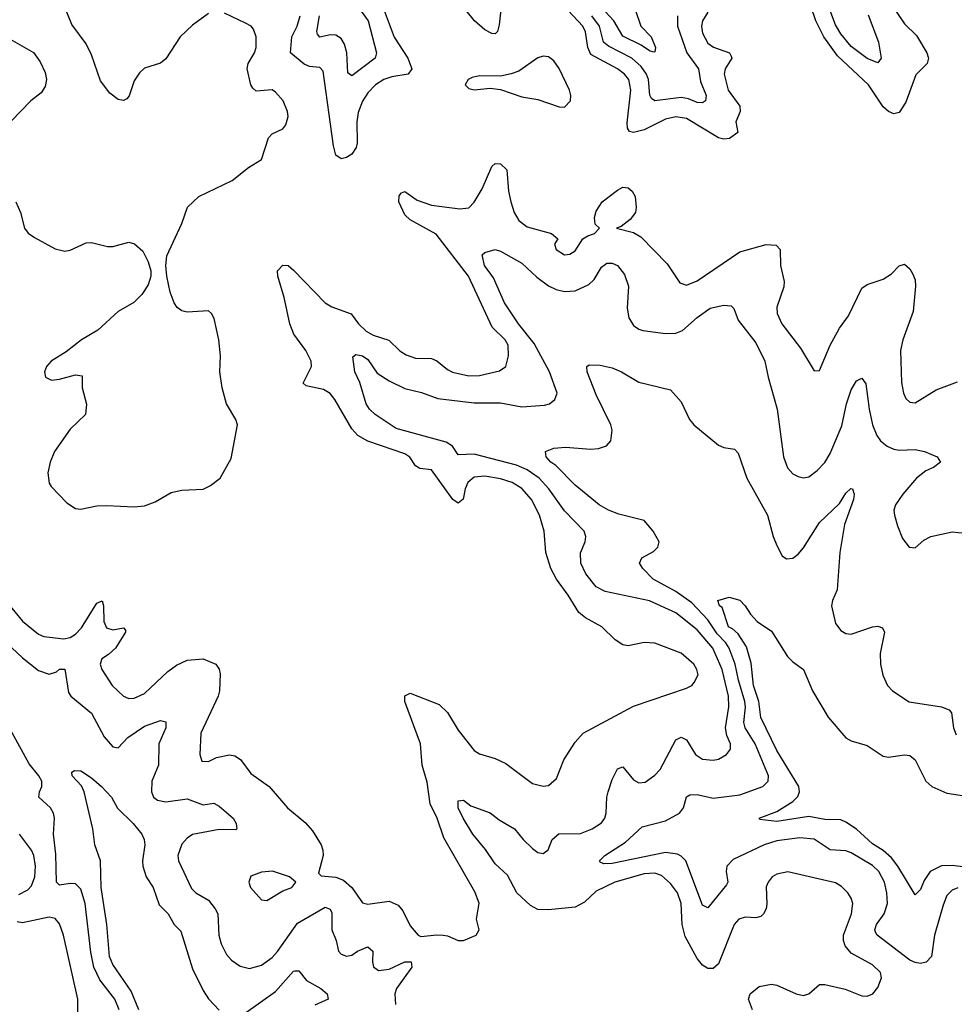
# Model space of a CAD drawing. Header units: inches. Extents: x 1843162 to 1959474, y 907081 to 1016326.
# Tile 255 of 256: x 1890280 to 1893798, y 941610 to 945315. Entities that reach past the tile are written whole.
import ezdxf

# ---------------------------------------------------------------- set-up
doc = ezdxf.new("R2010")
doc.units = ezdxf.units.IN
doc.header["$MEASUREMENT"] = 0
doc.layers.add('B8994', color=7, linetype='Continuous')

msp = doc.modelspace()

# ---------------------------------------------------------------- linework, layer by layer
at = {"layer": 'B8994', "color": 5}
for points, elevation in [([(1890990, 945338.2), (1890930, 945294.6), (1890884, 945250), (1890830, 945167.1), (1890810, 945151.5), (1890750, 945132.2), (1890730, 945114.7), (1890710, 945084.8), (1890691.9, 945028.1), (1890683, 945017), (1890670, 945010.6), (1890650, 945015.2), (1890618.6, 945038.6), (1890584.2, 945084.2), (1890550, 945182.6), (1890530, 945224), (1890476.3, 945296.3), (1890405.1, 945470)], 720), ([(1892097.3, 945410), (1892084.8, 945295.2), (1892077.9, 945270), (1892070, 945261.6), (1892056.7, 945263.3), (1892030, 945276.3), (1891991.1, 945310), (1891959.9, 945350)], 680), ([(1891549.3, 945370), (1891591, 945310), (1891623.2, 945190), (1891617.5, 945170), (1891530, 945103.9), (1891514.9, 945114.9), (1891511.2, 945190), (1891502.3, 945222.3), (1891490, 945244.5), (1891470, 945257.2), (1891450, 945258), (1891409.4, 945249.4), (1891400.1, 945260.1), (1891397.5, 945270), (1891408.2, 945330)], 660), ([(1892598.1, 945350), (1892617.5, 945290), (1892656.5, 945250), (1892672.5, 945210), (1892670, 945194), (1892667.1, 945192.9), (1892650, 945197.4), (1892619.1, 945219.1), (1892550, 945252.9), (1892515.9, 945310), (1892470, 945360.3)], 640), ([(1893562.6, 945370), (1893610, 945299.7), (1893655.8, 945255.8), (1893694.3, 945190), (1893701.1, 945170), (1893695.8, 945150), (1893652.8, 945107.2), (1893615, 945005), (1893590, 944966), (1893570, 944960.5), (1893550, 944968.9), (1893530, 944986.5), (1893474.9, 945070), (1893358.6, 945178.6), (1893306.8, 945250), (1893276.8, 945310), (1893255.9, 945370)], 680), ([(1893473.5, 945333.5), (1893512.6, 945230), (1893522, 945170), (1893510, 945152), (1893470, 945168.6), (1893410, 945213.4), (1893370, 945261.1), (1893350, 945295.6), (1893315, 945390)], 660), ([(1890265, 944630), (1890282.7, 944590), (1890298, 944530), (1890312, 944512), (1890335.3, 944495.3), (1890413.3, 944453.3), (1890450, 944444.2), (1890470, 944447.6), (1890530, 944475.2), (1890550, 944477.1), (1890610, 944461.8), (1890630, 944462), (1890690, 944478), (1890711.8, 944471.8), (1890743.5, 944443.5), (1890763.4, 944403.4), (1890772.7, 944370), (1890773, 944350), (1890762.8, 944317.2), (1890739.4, 944280.6), (1890708.9, 944251.1), (1890650, 944216.8), (1890573.5, 944146.5), (1890512.2, 944110), (1890455, 944065), (1890398, 944030), (1890380.2, 944010), (1890372.6, 943990), (1890376.9, 943970), (1890399.1, 943959.1), (1890430, 943961.7), (1890490, 943978.6), (1890514.4, 943974.4), (1890515.2, 943930), (1890531.2, 943868.8), (1890527.5, 943830), (1890470, 943774.4), (1890410.3, 943690), (1890394.6, 943650), (1890386, 943610), (1890390, 943571), (1890398.2, 943558.2), (1890457.1, 943497.1), (1890490, 943475.3), (1890510, 943473.1), (1890570, 943485.4), (1890607.3, 943487.3), (1890710, 943482.3), (1890750, 943486), (1890790, 943500.9), (1890850, 943535.6), (1890890, 943544.6), (1890970, 943548.9), (1890997.6, 943562.4), (1891034.5, 943590), (1891075.6, 943664.4), (1891099.8, 943790), (1891093.8, 943810), (1891058.6, 943870), (1891041.4, 943930), (1891032.8, 943990), (1891034.9, 944050), (1891029, 944110), (1891011.2, 944191.2), (1891001.7, 944210), (1890990, 944219.8), (1890910, 944214), (1890890, 944219.6), (1890872.5, 944232.5), (1890860.7, 944250), (1890846.6, 944290), (1890833.6, 944350), (1890829.4, 944390), (1890833.3, 944426.7), (1890890, 944548), (1890911.2, 944610), (1890954.3, 944650), (1891079.2, 944710), (1891141.3, 944758.7), (1891190, 944788.9), (1891215.7, 944870), (1891230, 944885), (1891270, 944904.2), (1891281.2, 944918.8), (1891289.8, 944950), (1891287.5, 944970), (1891271.2, 945010), (1891242.6, 945042.6), (1891230, 945051.1), (1891170, 945046.2), (1891156.9, 945056.9), (1891150, 945069.8), (1891136.1, 945130), (1891139.9, 945150), (1891163.5, 945190), (1891169.9, 945210), (1891169.4, 945250), (1891159.5, 945279.5), (1891150.4, 945290.4), (1891130, 945302.1), (1891050, 945339.8)], 720), ([(1891652, 945350), (1891689.2, 945249.2), (1891740.3, 945170), (1891755.6, 945130), (1891741.7, 945110), (1891680.1, 945099.9), (1891650, 945089.9), (1891619.1, 945070), (1891590, 945039.1), (1891570, 945007.9), (1891554, 944966), (1891548.5, 944930), (1891550.1, 944850), (1891545.9, 944834.1), (1891530, 944808.8), (1891510, 944796.5), (1891490, 944791), (1891470, 944805.6), (1891460.8, 944840.8), (1891421.5, 945121.5), (1891410, 945135.4), (1891370, 945138.4), (1891350, 945147.1), (1891299.2, 945190), (1891304, 945250), (1891324.6, 945290), (1891335.8, 945330)], 680), ([(1892870, 945343.4), (1892850.1, 945310), (1892846, 945290), (1892850, 945264.6), (1892870, 945226.9), (1892891.5, 945211.5), (1892952, 945190), (1892957.6, 945177.6), (1892959.8, 945170), (1892934.9, 945130), (1892931.5, 945110), (1892947, 945050), (1892990.1, 944990), (1892991.6, 944970), (1892975.8, 944930), (1892982.5, 944890), (1892951.6, 944868.4), (1892930, 944865.8), (1892910, 944869.9), (1892790, 944943.3), (1892750, 944949.9), (1892710, 944940.9), (1892630, 944900.6), (1892590.5, 944890.5), (1892574.5, 944894.5), (1892567.1, 944907.1), (1892566.8, 944926.8), (1892580.5, 945050), (1892572.1, 945090), (1892556.6, 945110), (1892530.5, 945130), (1892430, 945184.2), (1892418.3, 945210), (1892409.2, 945269.2), (1892398.8, 945290), (1892343.9, 945350)], 680), ([(1892755.3, 945330), (1892755.4, 945290), (1892790.7, 945190.7), (1892835.1, 945130), (1892842, 945082), (1892863.7, 945030), (1892860.7, 945010), (1892850, 945001.8), (1892830, 945002.9), (1892797.3, 945017.3), (1892770, 945021.8), (1892670, 945009.3), (1892658, 945018), (1892651.4, 945031.4), (1892646.1, 945090), (1892638.8, 945110), (1892619.3, 945139.3), (1892584.1, 945170), (1892495.5, 945215.5), (1892477.3, 945230), (1892461.8, 945290), (1892432.7, 945330)], 660), ([(1890217, 945257), (1890331.3, 945191.3), (1890356.8, 945156.8), (1890375.7, 945115.7), (1890380.1, 945090), (1890375.9, 945064.1), (1890359.9, 945040.1), (1890321.2, 945010), (1890247, 944933)], 720), ([(1890191.1, 943171.1), (1890290, 943052.2), (1890350, 943002.6), (1890370, 942994.5), (1890445.6, 942985.6), (1890470, 942990.6), (1890490, 943003), (1890512.9, 943027.1), (1890570, 943119.1), (1890590, 943128), (1890594.5, 943110), (1890596.5, 943050), (1890606.4, 943026.4), (1890630, 943019.8), (1890670, 943027), (1890678.3, 943018.3), (1890678.5, 943010), (1890640.1, 942950), (1890614.2, 942925.8), (1890589.3, 942910), (1890582.3, 942890), (1890588.5, 942870), (1890627.7, 942810), (1890670, 942769.3), (1890690, 942761.4), (1890710, 942762.3), (1890750, 942779), (1890837.1, 942862.9), (1890870, 942885.8), (1890910, 942904.6), (1890970, 942910.2), (1891017.6, 942890), (1891031, 942871), (1891034.2, 942854.2), (1891031.5, 942790), (1891026.7, 942770), (1890961.6, 942630), (1890957.3, 942550), (1890965.1, 942525.1), (1890990, 942524.4), (1891020.6, 942539.4), (1891070, 942548.9), (1891090, 942544.9), (1891111, 942531), (1891150, 942478.4), (1891219.1, 942430), (1891287.7, 942350), (1891354.3, 942294.3), (1891382.3, 942262.3), (1891414, 942210), (1891420.7, 942190), (1891422, 942170), (1891404, 942104), (1891414, 942094), (1891470, 942088.4), (1891497.9, 942077.9), (1891530.1, 942050.1), (1891570, 941992), (1891590, 941987.6), (1891670, 941997.7), (1891703.8, 941983.8), (1891721.4, 941961.4), (1891750, 941905.7), (1891779.5, 941870), (1891790, 941864.8), (1891850, 941871.8), (1891874, 941870), (1891890, 941868.2), (1891930, 941850.8), (1891950, 941850.8), (1891998, 941870), (1892008.7, 941890), (1891999, 941930), (1892008.7, 941991.3), (1891993.3, 942033.3), (1891876, 942236), (1891850.5, 942310), (1891824.7, 942364.7), (1891813.8, 942446.2), (1891794.6, 942510), (1891787.9, 942590), (1891730, 942749), (1891730, 942771), (1891750, 942780.7), (1891858.2, 942738.2), (1891890, 942707.7), (1891930, 942641.2), (1891990, 942564.9), (1892010, 942552), (1892070, 942534.9), (1892110, 942516.5), (1892210, 942440.5), (1892250, 942430.5), (1892270, 942433.4), (1892300.5, 942459.5), (1892327.6, 942530), (1892370, 942596.3), (1892400.9, 942630), (1892590, 942732.4), (1892790, 942799.6), (1892809.8, 942810.2), (1892819.1, 942820.9), (1892833.1, 942850), (1892828.4, 942870), (1892816.8, 942890), (1892770, 942930.8), (1892670, 942968.5), (1892630, 942970.9), (1892570, 942958.5), (1892550, 942963.1), (1892521, 942981), (1892470.4, 943030.4), (1892410, 943063.9), (1892384.8, 943084.8), (1892344.5, 943150), (1892300.2, 943210), (1892278.5, 943250), (1892260.2, 943310), (1892253.3, 943390), (1892236.9, 943450), (1892206.6, 943510), (1892170, 943551), (1892133.5, 943573.5), (1892090, 943587.7), (1892030, 943597.2), (1891990, 943593.7), (1891966, 943574), (1891956.2, 943550), (1891949.5, 943510.5), (1891930, 943496.2), (1891909.9, 943510), (1891830, 943621.4), (1891785.8, 943625.8), (1891770, 943636.8), (1891748.3, 943668.3), (1891730, 943681.7), (1891589.6, 943729.6), (1891552.1, 943750), (1891530, 943774.9), (1891465.8, 943885.8), (1891448.4, 943908.4), (1891422.9, 943922.9), (1891357.7, 943937.7), (1891346.9, 943946.9), (1891378.1, 944010), (1891376.5, 944030), (1891357.2, 944070), (1891311.2, 944131.2), (1891296.2, 944170), (1891274.6, 944270), (1891251, 944350), (1891249.5, 944370), (1891270, 944391.7), (1891290, 944389.4), (1891310, 944372.3), (1891430.1, 944250.1), (1891454.6, 944234.6), (1891527.8, 944207.8), (1891555.5, 944170), (1891583.4, 944143.4), (1891610, 944127.7), (1891669.2, 944109.2), (1891710, 944069.5), (1891734.2, 944054.2), (1891770, 944041.9), (1891830, 944040.5), (1891850, 944031.6), (1891890, 943998.9), (1891908.9, 943988.9), (1891970, 943974.7), (1892010, 943975.8), (1892086.1, 943993.9), (1892109.8, 944010.2), (1892120.2, 944050), (1892117.9, 944090), (1892107, 944110), (1892058.1, 944158.1), (1891968.5, 944350), (1891847.3, 944507.3), (1891750, 944561.6), (1891730, 944581.1), (1891707.1, 944630), (1891707.6, 944652.4), (1891716.6, 944663.4), (1891730, 944668), (1891776.4, 944636.4), (1891830, 944616.9), (1891936.6, 944603.4), (1891970, 944606.9), (1891990, 944628), (1892021, 944679), (1892057, 944763), (1892070, 944774), (1892090, 944772.3), (1892112.7, 944750), (1892119.5, 944670), (1892128.5, 944630), (1892141.4, 944590), (1892158.7, 944558.7), (1892190, 944535.3), (1892282, 944510), (1892304.9, 944490), (1892293, 944470), (1892298.4, 944450), (1892330, 944430.4), (1892350, 944432.2), (1892370, 944445.7), (1892399.7, 944490), (1892418.1, 944501.9), (1892443.7, 944510), (1892462.7, 944530), (1892445.7, 944545.7), (1892443.7, 944570), (1892450, 944594), (1892472, 944630), (1892530, 944673.7), (1892550, 944684.2), (1892570, 944682.7), (1892585.7, 944670), (1892595.9, 944650), (1892600.1, 944610), (1892597.2, 944590), (1892577.1, 944562.9), (1892543.2, 944536.8), (1892526, 944530), (1892590, 944514.4), (1892618.1, 944498.1), (1892716.6, 944396.6), (1892764.7, 944324.7), (1892790, 944315.5), (1892830, 944332.8), (1892990, 944440.9), (1893090, 944469.4), (1893126.9, 944466.9), (1893142.2, 944450), (1893143.2, 944390), (1893156.9, 944330), (1893155.4, 944310), (1893130, 944233.2), (1893131.2, 944210), (1893148.4, 944170), (1893218.4, 944078.4), (1893270, 943994), (1893290, 943994.8), (1893329.8, 944090), (1893365.6, 944154.4), (1893398.9, 944201.1), (1893450, 944304.2), (1893470, 944318), (1893530, 944338.5), (1893560.9, 944359.1), (1893590, 944388.2), (1893610, 944394.9), (1893630, 944377.3), (1893640.5, 944360.5), (1893650, 944336), (1893651.8, 944311.8), (1893643, 944217), (1893603.7, 944110), (1893595.3, 944070), (1893598.3, 943950), (1893606.5, 943910), (1893615.5, 943890), (1893630, 943875.5), (1893650, 943873), (1893730, 943922), (1893810, 943952.2)], 680), ([(1893038, 941590), (1893022.9, 941630), (1893029.6, 941650), (1893062.9, 941677.1), (1893110, 941685.5), (1893130, 941682.3), (1893202, 941650), (1893230, 941643.5), (1893250, 941650.2), (1893290, 941684.3), (1893310, 941685.1), (1893387.2, 941667.2), (1893450, 941641.7), (1893470, 941640.3), (1893490.7, 941649.3), (1893510, 941673.4), (1893524, 941710), (1893520.4, 941730), (1893490, 941759.3), (1893410, 941802.9), (1893386.3, 941830), (1893380.2, 941850), (1893380.8, 941870), (1893410.5, 941950), (1893415.5, 941990), (1893409.8, 942010), (1893396.4, 942030), (1893373, 942053), (1893350, 942067.1), (1893171.5, 942108.5), (1893130, 942100.4), (1893112.7, 942090), (1893096.5, 942070), (1893090, 942052.7), (1893091.5, 941988.5), (1893089.4, 941970), (1893079.7, 941950), (1893070, 941940.8), (1893050, 941935.7), (1893010, 941938), (1892986.5, 941930), (1892969.3, 941910), (1892910, 941762.4), (1892890, 941745.3), (1892870, 941745.1), (1892850, 941757.7), (1892830, 941782.3), (1892784.8, 941864.8), (1892773.7, 941910), (1892769, 941990), (1892756, 942030), (1892730, 942065.2), (1892695.1, 942095.1), (1892670, 942104.1), (1892630, 942100.9), (1892519.7, 942070), (1892450, 942035.8), (1892406, 941994), (1892370, 941976.2), (1892270, 941965.7), (1892230, 941967.1), (1892201.9, 941981.9), (1892150.4, 942030), (1892115.7, 942095.7), (1892070, 942139), (1892033.1, 942193.1), (1891985.2, 942250), (1891949.3, 942310), (1891929.9, 942350), (1891930, 942376), (1891950, 942378), (1891977.4, 942357.4), (1892050, 942331.1), (1892083.9, 942303.9), (1892141.8, 942270), (1892174.4, 942230), (1892210, 942196.2), (1892230, 942181.6), (1892250, 942177.6), (1892269.1, 942190.9), (1892284.1, 942230), (1892308.6, 942251.4), (1892390, 942252.5), (1892434, 942270), (1892470, 942293.4), (1892481.7, 942310), (1892487.2, 942330), (1892489.9, 942390), (1892495, 942410), (1892510, 942455.8), (1892530, 942496.5), (1892550, 942503.7), (1892590, 942454.4), (1892610, 942443.5), (1892633.6, 942446.4), (1892670, 942472.9), (1892690, 942494.3), (1892750, 942605.2), (1892770, 942615), (1892790, 942604.9), (1892822.9, 942550), (1892850, 942532), (1892890, 942528.4), (1892910, 942532.3), (1892940.5, 942550), (1892955.3, 942570), (1892955, 942590), (1892941.6, 942621.6), (1892936.7, 942650), (1892949.5, 942730), (1892947.5, 942770), (1892924.3, 942870), (1892888.7, 942950), (1892830, 943019.7), (1892750, 943082.7), (1892650, 943127.7), (1892484, 943164), (1892450, 943181), (1892410.5, 943230), (1892391.3, 943270), (1892390.6, 943309.4), (1892407.6, 943350), (1892410.9, 943370), (1892403.8, 943390), (1892330, 943466.5), (1892270.8, 943550), (1892234.5, 943590), (1892190, 943621.7), (1892150, 943638.6), (1891990, 943680.1), (1891930, 943677.8), (1891909.1, 943710), (1891885, 943725), (1891697.1, 943777.1), (1891618.2, 943830), (1891596.8, 943850), (1891584.1, 943870), (1891560.6, 943950), (1891541.2, 943990), (1891534.2, 944045.8), (1891544.6, 944055.4), (1891570, 944050.1), (1891590, 944036.6), (1891625.5, 943985.5), (1891670, 943955.8), (1891730, 943927.8), (1891792.3, 943912.3), (1891853.4, 943890), (1891990, 943872.7), (1892090, 943873.9), (1892170, 943858.2), (1892255.6, 943864.4), (1892274, 943870), (1892294, 943886), (1892302.4, 943910), (1892273.8, 943990), (1892216.1, 944096.1), (1892157.5, 944170), (1892104.7, 944250), (1892063.5, 944343.5), (1892029.8, 944390.2), (1892020.5, 944430), (1892030, 944438.9), (1892069.9, 944450.1), (1892090, 944443.9), (1892170, 944399.1), (1892226.3, 944346.3), (1892270, 944314.1), (1892299.5, 944299.5), (1892330, 944291.8), (1892370, 944295.3), (1892421.6, 944318.4), (1892442.2, 944337.8), (1892470, 944384), (1892490, 944398.6), (1892510, 944399.1), (1892530, 944390.2), (1892556.6, 944356.6), (1892571.8, 944311.8), (1892566.3, 944230), (1892572.7, 944192.7), (1892590, 944163.7), (1892610, 944150.3), (1892625.8, 944145.8), (1892710, 944134.5), (1892750, 944135.2), (1892774.5, 944145.5), (1892830, 944194.8), (1892878.9, 944230), (1892930, 944241.1), (1892957.8, 944237.8), (1892967.8, 944227.8), (1892983.9, 944183.9), (1893050, 944098.9), (1893084.9, 944030), (1893096.5, 943970), (1893130.7, 943850), (1893154.2, 943670), (1893170, 943628.7), (1893190, 943606), (1893210, 943595.6), (1893230, 943591.6), (1893250, 943595.2), (1893281.9, 943618.1), (1893310, 943649.1), (1893330, 943682.7), (1893373.7, 943786.3), (1893391.7, 943870), (1893410, 943922.3), (1893430, 943955.8), (1893450, 943966.4), (1893464.5, 943944.5), (1893476.8, 943850), (1893490.1, 943790.1), (1893506.2, 943750), (1893520.2, 943730), (1893545.2, 943710), (1893570, 943698.4), (1893590, 943695.1), (1893650, 943698.3), (1893685.5, 943690), (1893733.4, 943670), (1893745.5, 943650), (1893719.1, 943630), (1893690, 943617.4), (1893655.2, 943590), (1893603.6, 943530), (1893576.4, 943490), (1893570.4, 943470), (1893572.4, 943450), (1893584.4, 943410), (1893602.9, 943362.9), (1893627.3, 943330), (1893650, 943328), (1893683.1, 943356.9), (1893709.7, 943370.3), (1893790, 943387.6), (1893860.7, 943380.7)], 660), ([(1893811.3, 942048.7), (1893790, 942039.8), (1893770, 942019.8), (1893756.2, 941983.8), (1893722.6, 941870), (1893711.3, 941790), (1893691.4, 941768.6), (1893670, 941764.3), (1893650, 941767.2), (1893630, 941776.9), (1893507.1, 941870), (1893501.4, 941881.4), (1893498, 941890), (1893505.2, 941910), (1893534.3, 941950), (1893546.7, 941990), (1893543.8, 942030), (1893534.5, 942070), (1893513.8, 942110), (1893490, 942132.6), (1893410, 942180.4), (1893390, 942187.8), (1893330, 942191.2), (1893270, 942231.5), (1893216, 942236), (1893130, 942225.8), (1893082.6, 942210), (1892965, 942155), (1892941.9, 942130), (1892938.4, 942110), (1892945.6, 942070), (1892940.5, 942059.5), (1892870, 941972.9), (1892850, 941983.5), (1892787.7, 942150), (1892770, 942168.2), (1892755.4, 942175.4), (1892710, 942181.7), (1892510, 942139.8), (1892478.7, 942138.7), (1892464.4, 942144.4), (1892461.6, 942150), (1892482.4, 942170), (1892559.6, 942220.4), (1892622.5, 942277.5), (1892710, 942300.5), (1892762.7, 942330), (1892777.8, 942350), (1892789.3, 942390.7), (1892801.7, 942398.3), (1892830, 942399.5), (1892890, 942386.4), (1892990, 942398.8), (1893076.8, 942430), (1893097.3, 942450), (1893098.4, 942470), (1893048.7, 942590), (1893010.5, 942650.5), (1893005.1, 942670), (1893011.5, 942728.5), (1893009.1, 942750), (1892984.8, 942830), (1892973.3, 942890), (1892950.3, 942950.3), (1892937.7, 942970), (1892904.6, 943004.6), (1892870, 943056.7), (1892810, 943120.3), (1892750, 943162.9), (1892664.3, 943210), (1892624.8, 943250), (1892612.1, 943270), (1892621.7, 943290), (1892665.7, 943314.3), (1892682, 943330), (1892686.5, 943350), (1892664.3, 943390), (1892630, 943430.4), (1892534.7, 943454.7), (1892495.4, 943470), (1892460.7, 943490), (1892370, 943563.4), (1892298, 943638), (1892278.9, 943650), (1892261.3, 943670), (1892259.3, 943690), (1892290, 943702.4), (1892333.6, 943706.4), (1892430, 943699.3), (1892458.6, 943701.4), (1892488.4, 943711.6), (1892504.5, 943730), (1892509.8, 943770), (1892504.5, 943790), (1892450, 943902.9), (1892415.6, 943990), (1892414, 944010), (1892423.6, 944016.4), (1892464.9, 944015.1), (1892510, 944004.9), (1892544.9, 943990), (1892610, 943950.5), (1892730, 943922.8), (1892770, 943877.3), (1892800.3, 943810), (1892817.4, 943790), (1892910, 943713.8), (1892930, 943705.6), (1892970, 943699.5), (1892983.5, 943683.5), (1893016.8, 943590), (1893094.5, 943450), (1893116.1, 943370), (1893130, 943337), (1893150, 943297.4), (1893166.4, 943286.4), (1893190, 943289.3), (1893210, 943303.8), (1893230, 943327.3), (1893290, 943422.4), (1893365.4, 943494.6), (1893390, 943533), (1893408.6, 943551.4), (1893414, 943550), (1893421.1, 943530), (1893418.2, 943510), (1893384.3, 943415.7), (1893366.7, 943310), (1893356.3, 943170), (1893339.2, 943130), (1893335.5, 943110), (1893350, 943042.8), (1893370, 943016.4), (1893390, 943006), (1893410, 943002.7), (1893490, 943030.2), (1893510, 943032.7), (1893527.1, 943027.1), (1893534.9, 943010), (1893519, 942930), (1893519.7, 942890), (1893528.2, 942848.2), (1893546.7, 942810), (1893565.5, 942790), (1893628.1, 942748.1), (1893749.3, 942729.3), (1893778, 942718), (1893787.2, 942707.2), (1893794.2, 942650), (1893804.1, 942624.1)], 640), ([(1893890, 942120.1), (1893790, 942132.1), (1893750, 942130.7), (1893706.8, 942110), (1893683.7, 942076.3), (1893670, 942042.4), (1893650, 942022), (1893585.3, 942130), (1893561.5, 942161.5), (1893530, 942188.6), (1893490, 942214.2), (1893430, 942268.9), (1893390, 942296), (1893370, 942303.9), (1893310, 942305.4), (1893250, 942316.3), (1893130, 942298.5), (1893065.8, 942305.8), (1893063.7, 942310), (1893130, 942335.6), (1893190, 942372.7), (1893208.2, 942391.8), (1893214.7, 942410), (1893212.2, 942430), (1893130, 942565.7), (1893069.1, 942689.1), (1893061.6, 942750), (1893041.6, 942810), (1893033.5, 942893.5), (1893015, 942955), (1892984.1, 943004.1), (1892963.1, 943023.1), (1892947.8, 943030), (1892923.6, 943103.6), (1892914, 943110), (1892908, 943130), (1892950, 943142), (1892990, 943131), (1893011, 943110), (1893030, 943078), (1893056, 943050), (1893110, 943014), (1893170, 942918.8), (1893190, 942898.8), (1893230.2, 942870.2), (1893264.2, 942790), (1893322.3, 942690), (1893390, 942613), (1893410, 942601.6), (1893470, 942584), (1893530, 942543.6), (1893550, 942539.7), (1893610, 942549), (1893630, 942546.3), (1893650.1, 942530.1), (1893690, 942449.2), (1893712.7, 942430), (1893770, 942404.1), (1893870, 942389.5)], 620), ([(1890250, 942951.7), (1890290, 942913.7), (1890350, 942866.6), (1890390, 942851.8), (1890418.3, 942861.7), (1890430, 942871.8), (1890450, 942871), (1890463.4, 942783.4), (1890472, 942770), (1890550, 942705.4), (1890597.2, 942617.2), (1890630, 942579.1), (1890650, 942575.8), (1890686.5, 942613.5), (1890750, 942656.4), (1890810, 942678.2), (1890830, 942672.7), (1890829.2, 942650), (1890803.7, 942590), (1890802.6, 942510), (1890776.8, 942450), (1890775.5, 942410), (1890782.9, 942390), (1890798.6, 942378.6), (1890830, 942372.1), (1890910, 942382.7), (1890970, 942361), (1891010, 942366.4), (1891030, 942356.1), (1891082.6, 942310), (1891094.2, 942290), (1891097, 942270), (1891093, 942267), (1891030, 942267.4), (1890930, 942249.2), (1890910, 942235.8), (1890890, 942212.8), (1890874.8, 942170), (1890876.8, 942150), (1890926.5, 942046.5), (1890942.7, 942030), (1890990, 942001.5), (1891015.5, 941970), (1891025.5, 941950), (1891029.5, 941870), (1891037.9, 941837.9), (1891057.7, 941797.7), (1891076.4, 941776.4), (1891110, 941754), (1891144.6, 941744.6), (1891190, 941757.1), (1891230, 941786.6), (1891250, 941809.4), (1891325.1, 941914.9), (1891430, 941975.1), (1891448.7, 941968.7), (1891454.9, 941954.9), (1891454.6, 941890), (1891470.8, 941850), (1891480.2, 941810), (1891490, 941798.4), (1891510, 941790.9), (1891530, 941795.3), (1891550.8, 941810), (1891590, 941826.8), (1891608.4, 941810), (1891607.3, 941770), (1891611.8, 941751.8), (1891630, 941737.2), (1891670, 941742.6), (1891730, 941770.1), (1891753.4, 941770), (1891755.1, 941750), (1891698, 941670), (1891691.6, 941650), (1891694.4, 941610)], 660), ([(1890654.6, 941590), (1890637.9, 941630), (1890581.9, 941701.9), (1890558.9, 941750), (1890546.8, 941806.8), (1890526.1, 941990), (1890510, 942043.8), (1890490, 942063.2), (1890470, 942065.2), (1890430, 942058.5), (1890418.5, 942070), (1890415.3, 942175.3), (1890406.3, 942250), (1890411.2, 942310), (1890407.3, 942330), (1890395, 942350), (1890352.3, 942390), (1890354.1, 942410), (1890362.6, 942430), (1890362.7, 942450), (1890352.1, 942470), (1890315.5, 942515.5), (1890230, 942670.6)], 660), ([(1890728, 941590), (1890699.5, 941659.5), (1890630, 941760.2), (1890617.4, 941790), (1890608, 941910), (1890586.3, 942050), (1890583.8, 942150), (1890563.1, 942210), (1890554.6, 942270), (1890522.3, 942410), (1890511.9, 942431.9), (1890477, 942470), (1890476.4, 942483.6), (1890486, 942490), (1890510, 942488.4), (1890550, 942462), (1890587.4, 942430), (1890625.3, 942390), (1890647.8, 942347.8), (1890707.1, 942290), (1890739.6, 942250), (1890748.7, 942230), (1890750.3, 942210.3), (1890741.6, 942150), (1890743, 942130), (1890755.7, 942090), (1890781.6, 942050), (1890805.1, 941985.1), (1890838.2, 941950), (1890861.5, 941910), (1890885.9, 941885.9), (1890930, 941743.7), (1890970, 941662.7), (1890990, 941631.3), (1891030, 941587.9)], 640), ([(1890277, 942023), (1890310, 942040.8), (1890323.8, 942056.2), (1890336.5, 942090), (1890338.7, 942130), (1890332.6, 942170), (1890324.1, 942190), (1890278.3, 942250)], 680), ([(1890230, 941539.8), (1890310, 941521), (1890354.3, 941494.3), (1890410, 941445.7), (1890430, 941438.4), (1890450, 941445.5), (1890479.7, 941490), (1890489.8, 941510.2), (1890499.1, 941570), (1890498.2, 941630), (1890444.3, 941870), (1890430, 941913.5), (1890412.7, 941932.7), (1890390, 941937.6), (1890290, 941916.2), (1890270, 941920.8)], 680), ([(1891130, 941577.6), (1891242.2, 941657.8), (1891310, 941734.7), (1891315.6, 941735.6), (1891330, 941736.4), (1891359.3, 941699.3), (1891412.7, 941670), (1891437.1, 941650), (1891440.7, 941630), (1891390, 941606.6)], 640)]:
    msp.add_lwpolyline(points, dxfattribs=dict(at, elevation=elevation))
for points, elevation in [([(1892250, 945177.8), (1892230, 945171.7), (1892158.7, 945121.3), (1892130, 945111), (1892090, 945102.8), (1892010, 945103.5), (1891982.7, 945097.3), (1891967.7, 945090), (1891956.3, 945070), (1891970, 945056.3), (1891990, 945050.5), (1892050, 945057.7), (1892090, 945052.7), (1892170, 945024.2), (1892230, 945015.2), (1892310, 944987.2), (1892330, 944986.3), (1892353.5, 945010), (1892354.2, 945030), (1892348.7, 945050), (1892310, 945131.1), (1892290, 945159.8), (1892270, 945175.1)], 720), ([(1891230.9, 942110.9), (1891190, 942107.8), (1891150, 942092), (1891141.6, 942070), (1891148.5, 942050), (1891190, 942003), (1891210, 942000.3), (1891270, 942037), (1891304, 942050), (1891319, 942070), (1891295.3, 942090)], 680)]:
    msp.add_lwpolyline(points, close=True, dxfattribs=dict(at, elevation=elevation))

doc.saveas('drawing.dxf')
